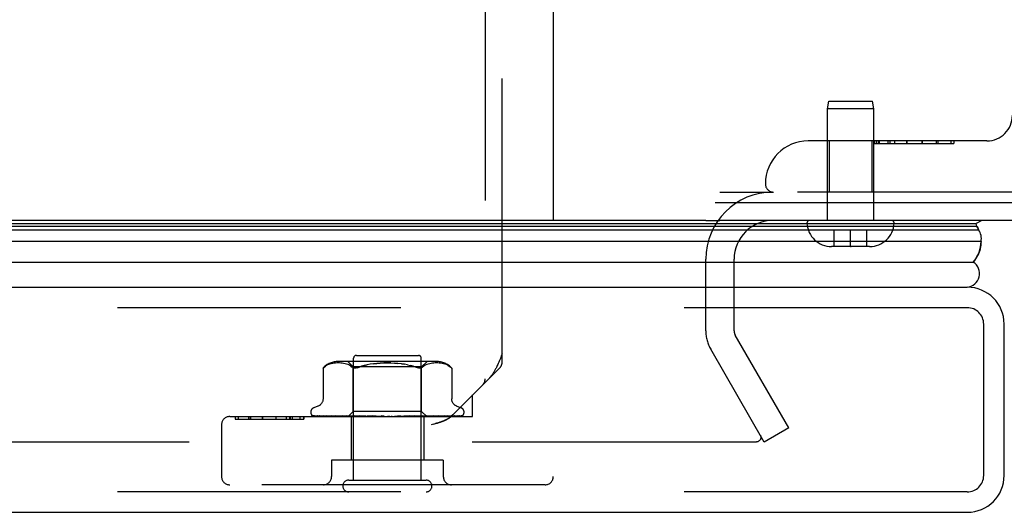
# Model space of a CAD drawing. Header units: inches. Extents: x 0 to 189, y 0 to 122.
# Tile 192 of 226: x 81.69 to 85.3, y 97.47 to 99.27. Entities that reach past the tile are written whole.
import ezdxf

# ---------------------------------------------------------------- set-up
doc = ezdxf.new("R2010")
doc.units = ezdxf.units.IN
doc.header["$LTSCALE"] = 10.388889
doc.header["$MEASUREMENT"] = 0
doc.linetypes.add('HIDDEN', pattern=[0.2, 0.1, -0.1])
doc.layers.get('0').update_dxf_attribs({"linetype": 'CONTINUOUS'})
doc.layers.add('DEFAULT_2', color=8, linetype='HIDDEN')
doc.layers.add('RIGHTHAND_DOOR_ASSEMBLY', color=7, linetype='CONTINUOUS')

msp = doc.modelspace()

# ---------------------------------------------------------------- linework, layer by layer
at = {"color": 7, "linetype": 'Continuous'}
for p, q in [((84.2381, 98.6012), (85.8395, 98.6012)), ((84.204, 98.5352), (39.704, 98.5352))]:
    msp.add_line(p, q, dxfattribs=at)
at = {"color": 3, "linetype": 'Continuous'}
msp.add_line((85.728, 98.5352), (84.256, 98.5352), dxfattribs=at)
at = {"layer": 'DEFAULT_2', "color": 8, "linetype": 'HIDDEN'}
for p, q in [((84.256, 98.6392), (84.4505, 98.6392)), ((84.204, 98.1301), (84.204, 98.3927)), ((84.308, 98.1301), (84.308, 98.3927)), ((84.5086, 97.7747), (84.312, 98.1151)), ((84.4185, 97.7227), (84.222, 98.0631)), ((84.5086, 97.7747), (84.4185, 97.7227)), ((84.3864, 97.7227), (63.423, 97.7227))]:
    msp.add_line(p, q, dxfattribs=at)
for points in [[(84.4064, 97.74), (84.4064, 97.7393), (84.4062, 97.7375), (84.4058, 97.7358), (84.4052, 97.7341), (84.4044, 97.7325), (84.4035, 97.7309), (84.4023, 97.7295), (84.401, 97.7281), (84.3995, 97.7269), (84.3979, 97.7258), (84.3962, 97.7249), (84.3944, 97.7241), (84.3925, 97.7235), (84.3905, 97.7231), (84.3885, 97.7228), (84.3864, 97.7227)], [(84.4043, 97.7478), (84.4051, 97.7462), (84.4058, 97.7445), (84.4062, 97.7428), (84.4064, 97.741), (84.4064, 97.74)]]:
    msp.add_lwpolyline(points, dxfattribs=at)
for centre, radius, start, end in [((84.4505, 98.3927), 0.2465, 90, 180), ((84.4505, 98.3927), 0.1425, 90, 180), ((84.338, 98.1301), 0.134, 180, 210), ((84.338, 98.1301), 0.03, 180, 210)]:
    msp.add_arc(centre, radius, start, end, dxfattribs=at)
at = {"layer": 'RIGHTHAND_DOOR_ASSEMBLY', "color": 8, "linetype": 'HIDDEN'}
for p, q in [((83.3948, 99.6475), (83.3948, 97.9542)), ((83.4573, 98.0167), (83.4573, 99.5777)), ((83.6448, 99.5777), (83.6448, 97.5962)), ((84.65, 98.9444), (84.655, 98.9727)), ((84.655, 98.9727), (84.815, 98.9727)), ((84.82, 98.9444), (84.815, 98.9727)), ((84.82, 98.9444), (84.65, 98.9444)), ((84.65, 98.5352), (84.65, 98.9444)), ((84.82, 98.5352), (84.82, 98.9444)), ((85.235, 98.8267), (84.58, 98.8267)), ((84.657, 98.8267), (84.657, 98.6392)), ((84.813, 98.8267), (84.813, 98.6392)), ((84.8223, 98.8167), (84.8223, 98.8267)), ((84.8223, 98.8167), (85.1143, 98.8167)), ((84.8225, 98.8267), (84.8225, 98.8167)), ((84.8297, 98.8267), (84.8297, 98.8167)), ((84.837, 98.8267), (84.837, 98.8167)), ((84.8394, 98.8267), (84.8394, 98.8167)), ((84.8714, 98.8267), (84.8714, 98.8167)), ((84.8809, 98.8167), (84.8809, 98.8267)), ((84.8968, 98.8267), (84.8968, 98.8167)), ((84.9413, 98.8267), (84.9413, 98.8167)), ((84.9414, 98.8167), (84.9414, 98.8267)), ((84.9975, 98.8267), (84.9975, 98.8167)), ((84.9977, 98.8167), (84.9977, 98.8267)), ((84.9977, 98.8167), (84.9977, 98.8267)), ((85.0487, 98.8267), (85.0487, 98.8167)), ((85.0559, 98.8167), (85.0559, 98.8267)), ((85.1023, 98.8267), (85.1023, 98.8167)), ((85.1143, 98.8267), (85.1143, 98.8167)), ((85.5788, 98.6392), (84.4525, 98.6392)), ((84.8849, 98.5352), (84.5851, 98.5352)), ((84.795, 98.4997), (84.675, 98.4997)), ((84.675, 98.4397), (84.675, 98.4997)), ((84.735, 98.4397), (84.735, 98.4997)), ((84.795, 98.4397), (84.795, 98.4997)), ((84.805, 98.4397), (84.665, 98.4397)), ((84.735, 98.4397), (84.7368, 98.4397)), ((85.1633, 98.2152), (62.6208, 98.2152)), ((85.2233, 97.6002), (85.2233, 98.1552)), ((83.2158, 98.0183), (82.8567, 98.0183)), ((82.911, 97.9983), (82.891, 98.0183)), ((82.9123, 97.5832), (82.9123, 98.0302)), ((82.9223, 98.0402), (83.1503, 98.0402)), ((83.1603, 97.5832), (83.1603, 98.0302)), ((83.1615, 97.9983), (83.1815, 98.0183)), ((83.4573, 98.0467), (83.4549, 98.0407)), ((82.8002, 97.9939), (82.8008, 97.9944)), ((82.8002, 97.9939), (82.8002, 97.8814)), ((82.8012, 97.9948), (82.8006, 97.9942)), ((82.8025, 97.9959), (82.8041, 97.9973)), ((82.8041, 97.9973), (82.8091, 98.001)), ((82.8196, 98.0065), (82.8142, 98.004)), ((82.825, 98.0085), (82.8195, 98.0065)), ((82.8304, 98.01), (82.8249, 98.0085)), ((82.8358, 98.0111), (82.8303, 98.01)), ((82.8411, 98.0119), (82.8357, 98.0111)), ((82.8462, 98.0124), (82.841, 98.0119)), ((82.8512, 98.0127), (82.8461, 98.0124)), ((82.856, 98.0127), (82.8511, 98.0127)), ((82.8608, 98.0126), (82.8559, 98.0127)), ((82.8656, 98.0124), (82.8607, 98.0126)), ((82.8706, 98.0119), (82.8656, 98.0124)), ((82.8757, 98.0111), (82.8706, 98.0119)), ((82.8812, 98.01), (82.8757, 98.0111)), ((82.8867, 98.0085), (82.8811, 98.01)), ((82.8922, 98.0065), (82.8866, 98.0085)), ((82.8976, 98.004), (82.8921, 98.0065)), ((82.9027, 98.0009), (82.8975, 98.004)), ((82.9027, 98.0009), (82.9075, 97.9973)), ((83.1615, 97.9983), (82.911, 97.9983)), ((82.911, 97.8352), (82.911, 97.9983)), ((83.0874, 98.0099), (83.0992, 98.0083)), ((83.1615, 97.8352), (83.1615, 97.9983)), ((83.1698, 98.0009), (83.165, 97.9973)), ((83.175, 98.004), (83.1698, 98.0009)), ((83.1804, 98.0065), (83.1749, 98.004)), ((83.1859, 98.0085), (83.1803, 98.0065)), ((83.1914, 98.01), (83.1858, 98.0085)), ((83.1968, 98.0111), (83.1913, 98.01)), ((83.2019, 98.0119), (83.1968, 98.0111)), ((83.2069, 98.0124), (83.2019, 98.0119)), ((83.2118, 98.0126), (83.2069, 98.0124)), ((83.2166, 98.0127), (83.2117, 98.0126)), ((83.2214, 98.0127), (83.2165, 98.0127)), ((83.2264, 98.0124), (83.2213, 98.0127)), ((83.2315, 98.0119), (83.2263, 98.0124)), ((83.2368, 98.0111), (83.2314, 98.0119)), ((83.2422, 98.01), (83.2367, 98.0111)), ((83.2476, 98.0085), (83.2421, 98.01)), ((83.253, 98.0065), (83.2475, 98.0085)), ((83.2583, 98.004), (83.2529, 98.0065)), ((83.4485, 97.9954), (83.27, 97.817)), ((83.2722, 97.994), (83.2723, 97.9939)), ((83.2723, 97.9939), (83.2723, 97.8814)), ((83.3488, 97.8162), (83.3488, 97.8957)), ((82.781, 97.8539), (82.766, 97.8484)), ((82.892, 97.8162), (82.911, 97.8352)), ((83.1615, 97.8352), (82.911, 97.8352)), ((83.1803, 97.8164), (83.1615, 97.8352)), ((83.2915, 97.8539), (83.3065, 97.8484)), ((82.4578, 97.8162), (83.3488, 97.8162)), ((82.4776, 97.8162), (82.4776, 97.8062)), ((82.4776, 97.8062), (82.7294, 97.8062)), ((82.4784, 97.8162), (82.4784, 97.8062)), ((82.4885, 97.8162), (82.4885, 97.8062)), ((82.5272, 97.8162), (82.5272, 97.8062)), ((82.5286, 97.8162), (82.5286, 97.8062)), ((82.5347, 97.8162), (82.5347, 97.8062)), ((82.5772, 97.8162), (82.5772, 97.8062)), ((82.5776, 97.8162), (82.5776, 97.8062)), ((82.6274, 97.8162), (82.6274, 97.8062)), ((82.6274, 97.8162), (82.6274, 97.8062)), ((82.665, 97.8162), (82.665, 97.8062)), ((82.6787, 97.8062), (82.6787, 97.8162)), ((82.6791, 97.8162), (82.6791, 97.8062)), ((82.6872, 97.8162), (82.6872, 97.8062)), ((82.7148, 97.8162), (82.7148, 97.8062)), ((82.7293, 97.8162), (82.7293, 97.8062)), ((82.7294, 97.8062), (82.7294, 97.8162)), ((82.755, 97.8327), (82.755, 97.8319)), ((82.7592, 97.8211), (82.7593, 97.821)), ((82.8929, 97.817), (82.7638, 97.8189)), ((82.8943, 97.817), (82.7669, 97.8189)), ((82.8968, 97.817), (82.7706, 97.8189)), ((82.7786, 97.819), (82.7786, 97.819)), ((82.9008, 97.817), (82.7797, 97.8189)), ((82.787, 97.8189), (82.7864, 97.8189)), ((82.9057, 97.817), (82.787, 97.8189)), ((82.8018, 97.8189), (82.8015, 97.8189)), ((82.9122, 97.817), (82.8018, 97.8189)), ((82.8124, 97.8189), (82.8123, 97.8189)), ((82.9193, 97.817), (82.8124, 97.8189)), ((82.8124, 97.8189), (82.8124, 97.8189)), ((82.8214, 97.8177), (82.8282, 97.8169)), ((82.8282, 97.8169), (82.8337, 97.8162)), ((82.9281, 97.817), (82.8324, 97.8189)), ((82.9371, 97.817), (82.8459, 97.8189)), ((82.846, 97.8189), (82.846, 97.8189)), ((82.8569, 97.8177), (82.8648, 97.8168)), ((82.8648, 97.8168), (82.8709, 97.8162)), ((82.9479, 97.817), (82.8703, 97.8189)), ((82.9586, 97.817), (82.8864, 97.8189)), ((82.8864, 97.8189), (82.8866, 97.8189)), ((82.8866, 97.8189), (82.9032, 97.8172)), ((82.8929, 97.817), (82.8929, 97.817)), ((82.8943, 97.817), (82.8942, 97.817)), ((82.8968, 97.817), (82.8969, 97.817)), ((82.8972, 97.8162), (82.9006, 97.817)), ((82.9008, 97.817), (82.9006, 97.817)), ((82.9032, 97.8172), (82.9142, 97.8162)), ((82.9033, 97.8162), (82.9033, 97.6562)), ((82.9057, 97.817), (82.9058, 97.817)), ((82.9091, 97.8162), (82.9058, 97.817)), ((82.907, 97.8162), (82.9119, 97.817)), ((82.9122, 97.817), (82.9119, 97.817)), ((82.9709, 97.817), (82.9143, 97.8189)), ((82.9193, 97.817), (82.9195, 97.817)), ((82.9243, 97.8162), (82.9195, 97.817)), ((82.9215, 97.8162), (82.9276, 97.817)), ((82.9281, 97.817), (82.9276, 97.817)), ((82.9829, 97.817), (82.9322, 97.8189)), ((82.9322, 97.8189), (82.9325, 97.8188)), ((82.9325, 97.8188), (82.9618, 97.8162)), ((82.9371, 97.817), (82.9374, 97.817)), ((82.9435, 97.8162), (82.9374, 97.817)), ((82.9401, 97.8162), (82.9473, 97.817)), ((82.9479, 97.817), (82.9473, 97.817)), ((82.9586, 97.817), (82.9589, 97.817)), ((82.9661, 97.8162), (82.9589, 97.817)), ((82.9622, 97.8162), (82.9703, 97.817)), ((82.9964, 97.817), (82.9628, 97.8189)), ((82.9709, 97.817), (82.9703, 97.817)), ((83.0092, 97.817), (82.982, 97.8189)), ((82.982, 97.8189), (82.9821, 97.8188)), ((82.9821, 97.8188), (83.012, 97.8162)), ((82.9829, 97.817), (82.9832, 97.817)), ((82.9912, 97.8162), (82.9832, 97.817)), ((82.9869, 97.8162), (82.9956, 97.817)), ((82.9964, 97.817), (82.9956, 97.817)), ((83.0092, 97.817), (83.0094, 97.817)), ((83.018, 97.8162), (83.0094, 97.817)), ((83.0135, 97.8162), (83.0223, 97.817)), ((83.0454, 97.8162), (83.0365, 97.817)), ((83.0408, 97.8162), (83.0496, 97.817)), ((83.0728, 97.8178), (83.0626, 97.817)), ((83.0725, 97.8162), (83.0637, 97.817)), ((83.068, 97.8162), (83.0764, 97.817)), ((83.0842, 97.8188), (83.0728, 97.8178)), ((83.0767, 97.817), (83.0764, 97.817)), ((83.1158, 97.8189), (83.0767, 97.817)), ((83.1155, 97.8188), (83.0858, 97.8162)), ((83.1344, 97.8189), (83.0891, 97.817)), ((83.0891, 97.817), (83.0898, 97.817)), ((83.0983, 97.8162), (83.0898, 97.817)), ((83.0941, 97.8162), (83.1018, 97.817)), ((83.1021, 97.817), (83.1018, 97.817)), ((83.1638, 97.8189), (83.1021, 97.817)), ((83.1808, 97.8189), (83.1135, 97.817)), ((83.1135, 97.817), (83.1141, 97.817)), ((83.1218, 97.8162), (83.1141, 97.817)), ((83.1156, 97.8188), (83.1158, 97.8189)), ((83.118, 97.8162), (83.1247, 97.817)), ((83.1251, 97.817), (83.1247, 97.817)), ((83.2071, 97.8189), (83.1251, 97.817)), ((83.222, 97.8189), (83.135, 97.817)), ((83.135, 97.817), (83.1355, 97.817)), ((83.135, 97.8162), (83.1418, 97.8168)), ((83.1422, 97.8162), (83.1355, 97.817)), ((83.1391, 97.8162), (83.1445, 97.817)), ((83.1418, 97.8168), (83.1635, 97.8189)), ((83.1448, 97.817), (83.1445, 97.817)), ((83.2443, 97.8189), (83.1448, 97.817)), ((83.2564, 97.8189), (83.1529, 97.817)), ((83.1529, 97.817), (83.1533, 97.817)), ((83.1588, 97.8162), (83.1533, 97.817)), ((83.1563, 97.8162), (83.1604, 97.817)), ((83.1605, 97.817), (83.1604, 97.817)), ((83.1606, 97.817), (83.1605, 97.817)), ((83.2738, 97.8189), (83.1606, 97.817)), ((83.1635, 97.8189), (83.1638, 97.8189)), ((83.2829, 97.8189), (83.1666, 97.817)), ((83.1666, 97.817), (83.1669, 97.817)), ((83.171, 97.8162), (83.1669, 97.817)), ((83.1693, 97.8162), (83.1718, 97.817)), ((83.1693, 97.8162), (83.1693, 97.6562)), ((83.1719, 97.817), (83.1718, 97.817)), ((83.2948, 97.8189), (83.1719, 97.817)), ((83.3004, 97.8189), (83.1756, 97.817)), ((83.1756, 97.817), (83.1758, 97.817)), ((83.1783, 97.817), (83.1782, 97.817)), ((83.3065, 97.8189), (83.1783, 97.817)), ((83.3084, 97.8189), (83.1795, 97.817)), ((83.1795, 97.817), (83.1796, 97.817)), ((83.1805, 97.8162), (83.1803, 97.8164)), ((83.1953, 97.8177), (83.2069, 97.8189)), ((83.207, 97.8189), (83.2071, 97.8189)), ((83.2305, 97.8172), (83.2379, 97.8181)), ((83.2379, 97.8181), (83.2443, 97.8189)), ((83.2443, 97.8189), (83.2442, 97.8189)), ((83.2565, 97.8189), (83.2564, 97.8189)), ((83.2742, 97.8189), (83.2738, 97.8189)), ((83.3118, 97.82), (83.3118, 97.82)), ((83.3175, 97.8327), (83.3175, 97.8319)), ((82.4278, 97.7862), (82.4278, 97.5962)), ((83.2052, 97.7885), (83.1968, 97.7862)), ((83.2052, 97.7885), (83.2128, 97.7906)), ((83.2413, 97.6562), (82.8313, 97.6562)), ((82.8313, 97.6562), (82.8313, 97.5962)), ((83.2413, 97.6562), (83.2413, 97.5962)), ((82.8943, 97.5832), (83.1783, 97.5832)), ((83.6148, 97.5662), (82.4578, 97.5662)), ((85.1633, 97.5402), (62.6208, 97.5402))]:
    msp.add_line(p, q, dxfattribs=at)
at = {"layer": 'RIGHTHAND_DOOR_ASSEMBLY', "color": 7, "linetype": 'Continuous'}
for p, q in [((62.5885, 98.5233), (85.1956, 98.5233)), ((84.204, 98.5353), (84.2551, 98.5353)), ((85.2163, 98.5353), (85.1956, 98.5233)), ((62.5793, 98.5009), (85.2047, 98.5009)), ((62.5861, 98.5146), (85.1979, 98.5146)), ((85.2136, 98.4575), (62.5704, 98.4575)), ((62.5988, 98.3823), (85.1852, 98.3823))]:
    msp.add_line(p, q, dxfattribs=at)
at = {"layer": 'RIGHTHAND_DOOR_ASSEMBLY', "color": 3, "linetype": 'Continuous'}
for p, q in [((62.6208, 98.2902), (85.1633, 98.2902)), ((85.2983, 97.6002), (85.2983, 98.1552)), ((62.6208, 97.4652), (85.1633, 97.4652))]:
    msp.add_line(p, q, dxfattribs=at)
at = {"layer": 'RIGHTHAND_DOOR_ASSEMBLY', "color": 7, "linetype": 'Continuous'}
for points in [[(85.1979, 98.5146), (85.1998, 98.5112), (85.2015, 98.5078), (85.2032, 98.5043), (85.2047, 98.5009)], [(85.2136, 98.4575), (85.2134, 98.451), (85.2128, 98.4445), (85.2118, 98.438), (85.2104, 98.4316), (85.2086, 98.4252), (85.2064, 98.4189), (85.2038, 98.4126), (85.2008, 98.4063), (85.1975, 98.4002), (85.1938, 98.3941), (85.1897, 98.3882), (85.1852, 98.3823)]]:
    msp.add_lwpolyline(points, dxfattribs=at)
at = {"layer": 'RIGHTHAND_DOOR_ASSEMBLY', "color": 8, "linetype": 'HIDDEN'}
for points in [[(83.4549, 98.0407), (83.4505, 98.0296), (83.4485, 98.0244), (83.4465, 98.0196), (83.4446, 98.0151), (83.4428, 98.0108), (83.441, 98.0068), (83.4394, 98.0031), (83.4378, 97.9997), (83.4362, 97.9965), (83.4348, 97.9935), (83.4333, 97.9907), (83.432, 97.9881), (83.4307, 97.9857), (83.4294, 97.9834), (83.4281, 97.9812), (83.4269, 97.9792), (83.4258, 97.9773), (83.4246, 97.9754), (83.4235, 97.9737), (83.4224, 97.9721), (83.4213, 97.9705), (83.4202, 97.969), (83.4192, 97.9676), (83.4181, 97.9662), (83.4171, 97.9649), (83.4161, 97.9637), (83.4151, 97.9625), (83.4141, 97.9613), (83.4131, 97.9603), (83.4122, 97.9592), (83.4112, 97.9582), (83.4103, 97.9573)], [(82.8004, 97.994), (82.8002, 97.9939), (82.8002, 97.9939)], [(82.8012, 97.9948), (82.8018, 97.9953), (82.8025, 97.9959)], [(82.8028, 97.9962), (82.8022, 97.9957), (82.8017, 97.9952)], [(82.8142, 98.004), (82.8091, 98.001), (82.8041, 97.9973)], [(82.9264, 97.9951), (82.9235, 97.9944), (82.9208, 97.994), (82.9182, 97.9939), (82.9158, 97.994), (82.9135, 97.9944), (82.9114, 97.9951), (82.9094, 97.9961), (82.9075, 97.9973)], [(82.9264, 97.9951), (82.9295, 97.9961), (82.9328, 97.9973)], [(83.0494, 98.0126), (83.0363, 98.0127), (83.0231, 98.0126), (83.0101, 98.0121), (82.9974, 98.0112), (82.9851, 98.0099), (82.9733, 98.0083), (82.962, 98.0062), (82.9514, 98.0036), (82.9417, 98.0007), (82.9328, 97.9973)], [(82.9328, 97.9973), (82.9417, 98.0007), (82.9515, 98.0036), (82.962, 98.0062)], [(82.9851, 98.0099), (82.9974, 98.0112), (83.0101, 98.0121), (83.0231, 98.0126), (83.0362, 98.0127), (83.0494, 98.0126), (83.0624, 98.0121), (83.0751, 98.0112)], [(83.1105, 98.0062), (83.0992, 98.0083), (83.0874, 98.0099), (83.0751, 98.0112), (83.0624, 98.0121)], [(83.1105, 98.0062), (83.1211, 98.0036), (83.1308, 98.0007)], [(83.1397, 97.9973), (83.1308, 98.0007), (83.121, 98.0036)], [(83.159, 97.9944), (83.1567, 97.994), (83.1543, 97.9939), (83.1517, 97.994), (83.149, 97.9944), (83.1461, 97.9951), (83.143, 97.9961), (83.1397, 97.9973)], [(83.159, 97.9944), (83.1611, 97.9951), (83.1631, 97.9961), (83.165, 97.9973)], [(83.2583, 98.004), (83.2634, 98.001), (83.2684, 97.9973)], [(83.2684, 97.9973), (83.2696, 97.9963), (83.2706, 97.9954), (83.2714, 97.9947), (83.2719, 97.9942)], [(83.2722, 97.994), (83.2719, 97.9942), (83.2714, 97.9947), (83.2706, 97.9954), (83.2696, 97.9963), (83.2684, 97.9973)], [(82.8002, 97.8813), (82.8002, 97.8801), (82.8, 97.8775), (82.7995, 97.8751), (82.7989, 97.8727), (82.7981, 97.8705), (82.7972, 97.8684), (82.7961, 97.8664), (82.7949, 97.8646), (82.7936, 97.8629), (82.7923, 97.8613), (82.7908, 97.8598), (82.7893, 97.8585), (82.7877, 97.8573), (82.7861, 97.8563), (82.7845, 97.8554), (82.7828, 97.8546), (82.781, 97.8539)], [(83.2915, 97.8539), (83.2897, 97.8546), (83.288, 97.8554), (83.2864, 97.8563), (83.2848, 97.8573), (83.2832, 97.8585), (83.2817, 97.8598), (83.2802, 97.8613), (83.2789, 97.8629), (83.2776, 97.8646), (83.2764, 97.8664), (83.2753, 97.8684), (83.2744, 97.8705), (83.2736, 97.8727), (83.273, 97.8751), (83.2725, 97.8775), (83.2723, 97.8801), (83.2723, 97.8813)], [(82.766, 97.8162), (82.7647, 97.8168), (82.7635, 97.8173), (82.7625, 97.818), (82.7616, 97.8186), (82.7609, 97.8192), (82.7603, 97.8198), (82.7598, 97.8203), (82.7595, 97.8206), (82.7593, 97.8209), (82.7592, 97.821), (82.7592, 97.8211)], [(82.7638, 97.8189), (82.7636, 97.8189), (82.763, 97.8189), (82.7625, 97.819), (82.7619, 97.8192), (82.7614, 97.8194), (82.761, 97.8196), (82.7606, 97.8198), (82.7603, 97.82), (82.7602, 97.8201)], [(82.7602, 97.8201), (82.7611, 97.8195), (82.7623, 97.8188), (82.7635, 97.8182), (82.7649, 97.8176), (82.7663, 97.8171), (82.7678, 97.8167), (82.7694, 97.8162)], [(82.7669, 97.8189), (82.7665, 97.8189), (82.766, 97.819), (82.7655, 97.8191), (82.765, 97.8192), (82.7647, 97.8193), (82.7645, 97.8194), (82.7644, 97.8195), (82.7644, 97.8195)], [(82.7644, 97.8195), (82.7645, 97.8195), (82.7646, 97.8194)], [(82.7646, 97.8194), (82.7652, 97.819), (82.7655, 97.8187), (82.766, 97.8185), (82.7665, 97.8182), (82.767, 97.8179), (82.7675, 97.8176), (82.7681, 97.8172), (82.7688, 97.8169), (82.7694, 97.8167), (82.7701, 97.8164), (82.7705, 97.8162)], [(82.7706, 97.8189), (82.77, 97.8189), (82.7695, 97.819), (82.7693, 97.8191)], [(82.7693, 97.8191), (82.7705, 97.8187), (82.7723, 97.8182), (82.7742, 97.8178), (82.7762, 97.8173), (82.7782, 97.8169), (82.7803, 97.8165), (82.782, 97.8162)], [(82.7797, 97.8189), (82.7794, 97.8189), (82.779, 97.8189), (82.7787, 97.819), (82.7786, 97.819)], [(82.7786, 97.819), (82.7787, 97.819), (82.779, 97.8189), (82.7793, 97.8187)], [(82.7793, 97.8187), (82.7802, 97.8182), (82.7807, 97.8179), (82.7813, 97.8176), (82.7819, 97.8173), (82.7826, 97.817), (82.7833, 97.8167), (82.784, 97.8164), (82.7846, 97.8162)], [(82.7864, 97.8189), (82.7883, 97.8186), (82.7909, 97.8181), (82.7936, 97.8177), (82.7963, 97.8173), (82.799, 97.8169), (82.8018, 97.8165), (82.8037, 97.8162)], [(82.8015, 97.8189), (82.8015, 97.8189), (82.8017, 97.8188), (82.802, 97.8187), (82.8024, 97.8185), (82.8029, 97.8183)], [(82.8029, 97.8183), (82.8042, 97.8177), (82.8049, 97.8173), (82.8057, 97.817), (82.8066, 97.8166), (82.8075, 97.8163), (82.8077, 97.8162)], [(82.8123, 97.8189), (82.8147, 97.8186), (82.8214, 97.8177)], [(82.8324, 97.8189), (82.8324, 97.8189), (82.8326, 97.8188), (82.8329, 97.8187), (82.8333, 97.8186), (82.8339, 97.8184), (82.8345, 97.8181), (82.8352, 97.8178), (82.8366, 97.8172)], [(82.8366, 97.8172), (82.8374, 97.8168), (82.8383, 97.8165), (82.8389, 97.8162)], [(82.846, 97.8189), (82.8489, 97.8185), (82.8569, 97.8177)], [(82.8703, 97.8189), (82.8706, 97.8189), (82.8709, 97.8188), (82.8714, 97.8187), (82.8719, 97.8185), (82.8725, 97.8183), (82.8732, 97.818), (82.8738, 97.8177)], [(82.8738, 97.8177), (82.8753, 97.8171), (82.876, 97.8167), (82.8768, 97.8164), (82.8772, 97.8162)], [(82.892, 97.8162), (82.8923, 97.8165), (82.8926, 97.8167), (82.8927, 97.8169), (82.8929, 97.817), (82.8929, 97.817), (82.8929, 97.817)], [(82.8925, 97.8162), (82.8928, 97.8164), (82.8933, 97.8166), (82.8937, 97.8168), (82.8942, 97.817)], [(82.8929, 97.8162), (82.8929, 97.8164), (82.8928, 97.8166), (82.8929, 97.8168), (82.8929, 97.817)], [(82.894, 97.8162), (82.8942, 97.8165), (82.8943, 97.8167), (82.8943, 97.8169), (82.8943, 97.817), (82.8943, 97.817), (82.8943, 97.817)], [(82.8953, 97.8162), (82.8957, 97.8165), (82.896, 97.8167), (82.8963, 97.8169), (82.8966, 97.817), (82.8967, 97.817), (82.8968, 97.817)], [(82.8985, 97.8162), (82.898, 97.8164), (82.8976, 97.8166), (82.8972, 97.8168), (82.8969, 97.817)], [(82.9011, 97.8162), (82.9011, 97.8165), (82.9011, 97.8167), (82.9011, 97.8169), (82.901, 97.817), (82.9008, 97.817)], [(82.9037, 97.8162), (82.9042, 97.8165), (82.9046, 97.8167), (82.905, 97.8169), (82.9053, 97.817), (82.9056, 97.817), (82.9057, 97.817)], [(82.913, 97.8162), (82.913, 97.8165), (82.9129, 97.8167), (82.9127, 97.8169), (82.9125, 97.817), (82.9122, 97.817)], [(82.9143, 97.8189), (82.9144, 97.8189), (82.9149, 97.8188), (82.9155, 97.8187), (82.9161, 97.8185), (82.9168, 97.8183), (82.9175, 97.818), (82.9182, 97.8176), (82.9189, 97.8173), (82.9197, 97.8169), (82.9204, 97.8166), (82.9212, 97.8162)], [(82.9168, 97.8162), (82.9174, 97.8165), (82.9179, 97.8167), (82.9184, 97.8169), (82.9188, 97.817), (82.9192, 97.817), (82.9193, 97.817)], [(82.9294, 97.8162), (82.9293, 97.8165), (82.929, 97.8167), (82.9288, 97.8169), (82.9284, 97.817), (82.9281, 97.817)], [(82.9343, 97.8162), (82.9349, 97.8165), (82.9355, 97.8167), (82.936, 97.8169), (82.9365, 97.817), (82.937, 97.817), (82.9371, 97.817)], [(82.9497, 97.8162), (82.9494, 97.8165), (82.9491, 97.8167), (82.9487, 97.8169), (82.9483, 97.817), (82.9479, 97.817)], [(82.9555, 97.8162), (82.9561, 97.8165), (82.9567, 97.8167), (82.9573, 97.8169), (82.9579, 97.817), (82.9584, 97.817), (82.9586, 97.817)], [(82.9628, 97.8189), (82.9633, 97.8188), (82.964, 97.8187), (82.9647, 97.8185), (82.9654, 97.8182), (82.966, 97.8179), (82.9666, 97.8176), (82.9672, 97.8173), (82.9683, 97.8167)], [(82.9683, 97.8167), (82.9689, 97.8164), (82.9692, 97.8162)], [(82.9731, 97.8162), (82.9728, 97.8165), (82.9723, 97.8167), (82.9719, 97.8169), (82.9714, 97.817), (82.9709, 97.817)], [(82.979, 97.817), (82.9788, 97.817), (82.9787, 97.8171), (82.9786, 97.8172), (82.9786, 97.8174), (82.9786, 97.8176), (82.9787, 97.8178), (82.9789, 97.818), (82.9792, 97.8182), (82.9795, 97.8184), (82.9799, 97.8186), (82.9804, 97.8187), (82.981, 97.8188), (82.9815, 97.8189), (82.982, 97.8189)], [(82.9796, 97.8162), (82.9802, 97.8165), (82.9808, 97.8167), (82.9814, 97.8169), (82.982, 97.817), (82.9826, 97.817), (82.9829, 97.817)], [(82.9988, 97.8162), (82.9984, 97.8165), (82.9979, 97.8167), (82.9973, 97.8169), (82.9967, 97.817), (82.9964, 97.817)], [(83.0057, 97.8162), (83.0063, 97.8165), (83.0069, 97.8167), (83.0075, 97.8169), (83.0081, 97.817), (83.0088, 97.817), (83.0092, 97.817)], [(83.0146, 97.8188), (83.0151, 97.8187), (83.0157, 97.8185), (83.0163, 97.8182), (83.0167, 97.818), (83.0171, 97.8178), (83.0175, 97.8175), (83.0178, 97.8173), (83.0181, 97.8171)], [(83.024, 97.8169), (83.0226, 97.8172), (83.0211, 97.8175), (83.0195, 97.8178), (83.0179, 97.8181), (83.0163, 97.8184), (83.0148, 97.8187)], [(83.0181, 97.8171), (83.0185, 97.8168), (83.0187, 97.8166), (83.019, 97.8164), (83.0193, 97.8162)], [(83.024, 97.8169), (83.0236, 97.817), (83.023, 97.817), (83.0223, 97.817)], [(83.0259, 97.8162), (83.0253, 97.8165), (83.0248, 97.8167), (83.0242, 97.8169), (83.024, 97.8169)], [(83.0329, 97.8162), (83.0335, 97.8165), (83.0341, 97.8167), (83.0347, 97.8169), (83.0353, 97.817), (83.0359, 97.817), (83.0365, 97.817)], [(83.0533, 97.8162), (83.0527, 97.8165), (83.0521, 97.8167), (83.0515, 97.8169), (83.0508, 97.817), (83.0502, 97.817), (83.0496, 97.817)], [(83.0603, 97.8162), (83.0608, 97.8165), (83.0613, 97.8167), (83.0619, 97.8169), (83.0625, 97.817), (83.0626, 97.817)], [(83.0626, 97.817), (83.0631, 97.817), (83.0637, 97.817)], [(83.0801, 97.8162), (83.0795, 97.8165), (83.0789, 97.8167), (83.0782, 97.8169), (83.0776, 97.817), (83.077, 97.817), (83.0767, 97.817)], [(83.0784, 97.8162), (83.0787, 97.8164), (83.0791, 97.8167), (83.08, 97.8172)], [(83.08, 97.8172), (83.0805, 97.8175), (83.081, 97.8178), (83.0816, 97.8181), (83.0822, 97.8184), (83.0829, 97.8186), (83.0836, 97.8188), (83.0843, 97.8188)], [(83.0868, 97.8162), (83.0872, 97.8165), (83.0876, 97.8167), (83.0882, 97.8169), (83.0887, 97.817), (83.0891, 97.817)], [(83.1053, 97.8162), (83.1047, 97.8165), (83.1041, 97.8167), (83.1035, 97.8169), (83.1029, 97.817), (83.1023, 97.817), (83.1021, 97.817)], [(83.1114, 97.8162), (83.1117, 97.8165), (83.1121, 97.8167), (83.1126, 97.8169), (83.113, 97.817), (83.1135, 97.817)], [(83.128, 97.8162), (83.1274, 97.8165), (83.1268, 97.8167), (83.1263, 97.8169), (83.1257, 97.817), (83.1252, 97.817), (83.1251, 97.817)], [(83.1277, 97.8162), (83.1278, 97.8163), (83.1284, 97.8166), (83.1291, 97.8169), (83.1297, 97.8172), (83.1303, 97.8176), (83.131, 97.8179), (83.1317, 97.8182), (83.1324, 97.8184), (83.1331, 97.8187), (83.1338, 97.8188), (83.1343, 97.8189), (83.1344, 97.8189)], [(83.1334, 97.8162), (83.1336, 97.8165), (83.1339, 97.8167), (83.1342, 97.8169), (83.1346, 97.817), (83.135, 97.817)], [(83.1474, 97.8162), (83.1469, 97.8165), (83.1463, 97.8167), (83.1458, 97.8169), (83.1453, 97.817), (83.1449, 97.817), (83.1448, 97.817)], [(83.1518, 97.8162), (83.1519, 97.8165), (83.1521, 97.8167), (83.1523, 97.8169), (83.1526, 97.817), (83.1529, 97.817)], [(83.1628, 97.8162), (83.1623, 97.8165), (83.1619, 97.8167), (83.1615, 97.8168), (83.1611, 97.817), (83.1608, 97.817), (83.1606, 97.817)], [(83.166, 97.8162), (83.166, 97.8165), (83.1661, 97.8167), (83.1662, 97.8169), (83.1664, 97.817), (83.1666, 97.817)], [(83.1736, 97.8162), (83.1732, 97.8165), (83.1728, 97.8167), (83.1725, 97.8169), (83.1722, 97.817), (83.1719, 97.817), (83.1719, 97.817)], [(83.1739, 97.8162), (83.1741, 97.8163), (83.1749, 97.8166), (83.1757, 97.817), (83.1765, 97.8174), (83.1772, 97.8177), (83.178, 97.8181), (83.1787, 97.8184), (83.1794, 97.8186), (83.18, 97.8188), (83.1805, 97.8188), (83.1808, 97.8189)], [(83.1756, 97.8162), (83.1755, 97.8165), (83.1754, 97.8167), (83.1754, 97.8169), (83.1755, 97.817), (83.1756, 97.817)], [(83.1783, 97.8162), (83.1777, 97.8164), (83.1771, 97.8166), (83.1764, 97.8168), (83.1758, 97.817)], [(83.1774, 97.8162), (83.1777, 97.8164), (83.1779, 97.8166), (83.1781, 97.8168), (83.1782, 97.817)], [(83.1795, 97.8162), (83.1791, 97.8165), (83.1788, 97.8167), (83.1786, 97.8169), (83.1784, 97.817), (83.1783, 97.817), (83.1783, 97.817)], [(83.1801, 97.8162), (83.1799, 97.8165), (83.1797, 97.8167), (83.1796, 97.8169), (83.1795, 97.817), (83.1795, 97.817), (83.1795, 97.817)], [(83.1803, 97.8164), (83.1801, 97.8166), (83.1799, 97.8168), (83.1796, 97.817)], [(83.1806, 97.8162), (83.183, 97.8165), (83.1953, 97.8177)], [(83.2128, 97.7906), (83.2163, 97.7916), (83.2196, 97.7925), (83.2227, 97.7935), (83.2257, 97.7944), (83.2284, 97.7952), (83.231, 97.7961), (83.2333, 97.7969), (83.2356, 97.7976), (83.2376, 97.7984), (83.2396, 97.7991), (83.2414, 97.7998), (83.243, 97.8005), (83.2446, 97.8011), (83.2461, 97.8017), (83.2475, 97.8024), (83.2488, 97.803), (83.2501, 97.8036), (83.2513, 97.8041), (83.2524, 97.8047), (83.2535, 97.8053), (83.2546, 97.8059), (83.2556, 97.8064)], [(83.2488, 97.803), (83.2475, 97.8024), (83.2461, 97.8017), (83.2446, 97.8011), (83.243, 97.8005), (83.2413, 97.7998), (83.2396, 97.7991), (83.2376, 97.7984), (83.2356, 97.7976), (83.2333, 97.7969), (83.231, 97.7961), (83.2284, 97.7952), (83.2257, 97.7944), (83.2227, 97.7935), (83.2196, 97.7925), (83.2163, 97.7916), (83.2128, 97.7906)], [(83.2152, 97.8162), (83.2157, 97.8164), (83.2165, 97.8167), (83.2173, 97.8171), (83.2188, 97.8177)], [(83.2188, 97.8177), (83.2195, 97.8181), (83.2201, 97.8183), (83.2207, 97.8185), (83.2212, 97.8187), (83.2216, 97.8188), (83.2218, 97.8189), (83.222, 97.8189)], [(83.221, 97.8162), (83.2232, 97.8165), (83.2305, 97.8172)], [(83.2585, 97.8081), (83.2576, 97.8075), (83.2566, 97.807), (83.2556, 97.8064), (83.2546, 97.8059), (83.2535, 97.8053), (83.2524, 97.8047), (83.2513, 97.8041), (83.2501, 97.8036)], [(83.2502, 97.8162), (83.2504, 97.8163), (83.2513, 97.8167), (83.2522, 97.817), (83.2529, 97.8174), (83.2543, 97.818)], [(83.2543, 97.818), (83.2549, 97.8183), (83.2554, 97.8185), (83.2559, 97.8187), (83.2562, 97.8188), (83.2564, 97.8189), (83.2565, 97.8189)], [(83.2548, 97.8162), (83.2568, 97.8165), (83.2599, 97.8169), (83.263, 97.8173), (83.266, 97.8177), (83.2691, 97.8181), (83.2721, 97.8186), (83.2742, 97.8189)], [(83.2585, 97.8081), (83.2594, 97.8087), (83.2603, 97.8092), (83.2611, 97.8098), (83.262, 97.8103), (83.2628, 97.8109), (83.2636, 97.8115), (83.2643, 97.8121), (83.2651, 97.8126), (83.2658, 97.8132), (83.2666, 97.8138), (83.2673, 97.8144), (83.268, 97.8151), (83.2687, 97.8157), (83.2693, 97.8163), (83.27, 97.817)], [(83.2673, 97.8144), (83.2666, 97.8138), (83.2658, 97.8132), (83.2651, 97.8126), (83.2643, 97.8121), (83.2636, 97.8115), (83.2628, 97.8109), (83.262, 97.8103), (83.2611, 97.8098), (83.2603, 97.8092)], [(83.2775, 97.8162), (83.2778, 97.8164), (83.2786, 97.8167), (83.2794, 97.817), (83.2801, 97.8173), (83.2808, 97.8176), (83.2814, 97.818)], [(83.2807, 97.8162), (83.2825, 97.8165), (83.285, 97.8169), (83.2874, 97.8173), (83.2897, 97.8177), (83.292, 97.8182), (83.2942, 97.8186), (83.2958, 97.819)], [(83.2814, 97.818), (83.2825, 97.8185), (83.283, 97.8187), (83.2833, 97.8189), (83.2834, 97.8189)], [(83.2834, 97.8189), (83.2835, 97.8189), (83.2835, 97.819), (83.2834, 97.8189), (83.2832, 97.8189), (83.2829, 97.8189)], [(83.2957, 97.819), (83.2954, 97.8189), (83.2948, 97.8189)], [(83.2961, 97.8162), (83.2967, 97.8165), (83.2974, 97.8167), (83.298, 97.817), (83.2986, 97.8172), (83.2991, 97.8175), (83.2996, 97.8178), (83.3001, 97.8181), (83.3006, 97.8183), (83.301, 97.8186)], [(83.2979, 97.8162), (83.2982, 97.8163), (83.3, 97.8167), (83.3017, 97.8171), (83.3033, 97.8175), (83.3048, 97.818), (83.3063, 97.8184), (83.3077, 97.8189), (83.3086, 97.8193)], [(83.302, 97.8192), (83.3021, 97.8192), (83.3021, 97.8192), (83.3021, 97.8192), (83.3019, 97.8191), (83.3016, 97.819), (83.3011, 97.8189), (83.3006, 97.8189), (83.3004, 97.8189)], [(83.301, 97.8186), (83.3017, 97.819), (83.3019, 97.8191), (83.302, 97.8192)], [(83.3055, 97.8162), (83.3056, 97.8163), (83.3062, 97.8165), (83.3069, 97.8168), (83.3075, 97.8171), (83.3081, 97.8174), (83.3086, 97.8177), (83.3092, 97.818), (83.3096, 97.8183), (83.3101, 97.8187), (83.3105, 97.8189), (83.3108, 97.8192), (83.3111, 97.8195), (83.3114, 97.8197), (83.3118, 97.82)], [(83.3059, 97.8162), (83.3062, 97.8163), (83.3076, 97.8168), (83.3088, 97.8173), (83.31, 97.818), (83.3112, 97.8188)], [(83.3086, 97.8193), (83.3083, 97.8192), (83.3077, 97.819), (83.3071, 97.8189), (83.3065, 97.8189)], [(83.3118, 97.82), (83.3118, 97.82), (83.3118, 97.82), (83.3116, 97.8199), (83.3114, 97.8197), (83.3111, 97.8196), (83.3108, 97.8194), (83.3104, 97.8192), (83.31, 97.8191), (83.3096, 97.819), (83.3091, 97.8189), (83.3086, 97.8189), (83.3084, 97.8189)]]:
    msp.add_lwpolyline(points, dxfattribs=at)
for centre, radius, start, end in [((85.235, 98.9205), 0.0938, 270, 360), ((84.58, 98.6692), 0.1575, 90, 180), ((84.4525, 98.6692), 0.03, 180, 270), ((84.5851, 98.5252), 0.01, 90, 183.2246), ((84.665, 98.5297), 0.09, 183.2246, 270), ((84.805, 98.5297), 0.09, 270, 356.7754), ((84.8849, 98.5252), 0.01, 356.7754, 90), ((85.1633, 98.1552), 0.06, 0, 90), ((82.8567, 97.9407), 0.0776, 90, 136.6992), ((82.9223, 98.0302), 0.01, 90, 180), ((83.1503, 98.0302), 0.01, 0, 90), ((83.2158, 97.9407), 0.0776, 43.3008, 90), ((83.4273, 98.0167), 0.03, 315, 360), ((83.3648, 97.9542), 0.03, 315, 360), ((82.7717, 97.8327), 0.0167, 110, 180), ((83.3008, 97.8327), 0.0167, 0, 70), ((82.4578, 97.7862), 0.03, 90, 180), ((82.7717, 97.8319), 0.0167, 180, 250.0516), ((83.2568, 97.8462), 0.03, 270, 315), ((83.3008, 97.8319), 0.0167, 308.6218, 360), ((82.4578, 97.5962), 0.03, 180, 270), ((82.8013, 97.5962), 0.03, 270, 360), ((82.8943, 97.5617), 0.0215, 90, 270), ((83.1783, 97.5617), 0.0215, 270, 90), ((83.2713, 97.5962), 0.03, 180, 270), ((83.6148, 97.5962), 0.03, 270, 360), ((85.1633, 97.6002), 0.06, 270, 360)]:
    msp.add_arc(centre, radius, start, end, dxfattribs=at)
at = {"layer": 'RIGHTHAND_DOOR_ASSEMBLY', "color": 7, "linetype": 'Continuous'}
for centre, radius, start, end in [((85.1681, 98.5112), 0.03, 6.412, 23.7978), ((85.1579, 98.4686), 0.0569, 348.7115, 34.5669), ((85.1583, 98.3402), 0.05, 275.2617, 57.3282)]:
    msp.add_arc(centre, radius, start, end, dxfattribs=at)
at = {"layer": 'RIGHTHAND_DOOR_ASSEMBLY', "color": 3, "linetype": 'Continuous'}
for centre, start, end in [((85.1633, 98.1552), 0, 90), ((85.1633, 97.6002), 270, 360)]:
    msp.add_arc(centre, 0.135, start, end, dxfattribs=at)
at = {"layer": 'RIGHTHAND_DOOR_ASSEMBLY', "color": 7, "linetype": 'Continuous'}
for start_param, end_param in [(0.260445, 0.346101), (-0.467087, -0.001474)]:
    msp.add_ellipse((84.9486, 98.4577), major_axis=(0.265, 0), ratio=0.632157, start_param=start_param, end_param=end_param, dxfattribs=at)

doc.saveas('drawing.dxf')
